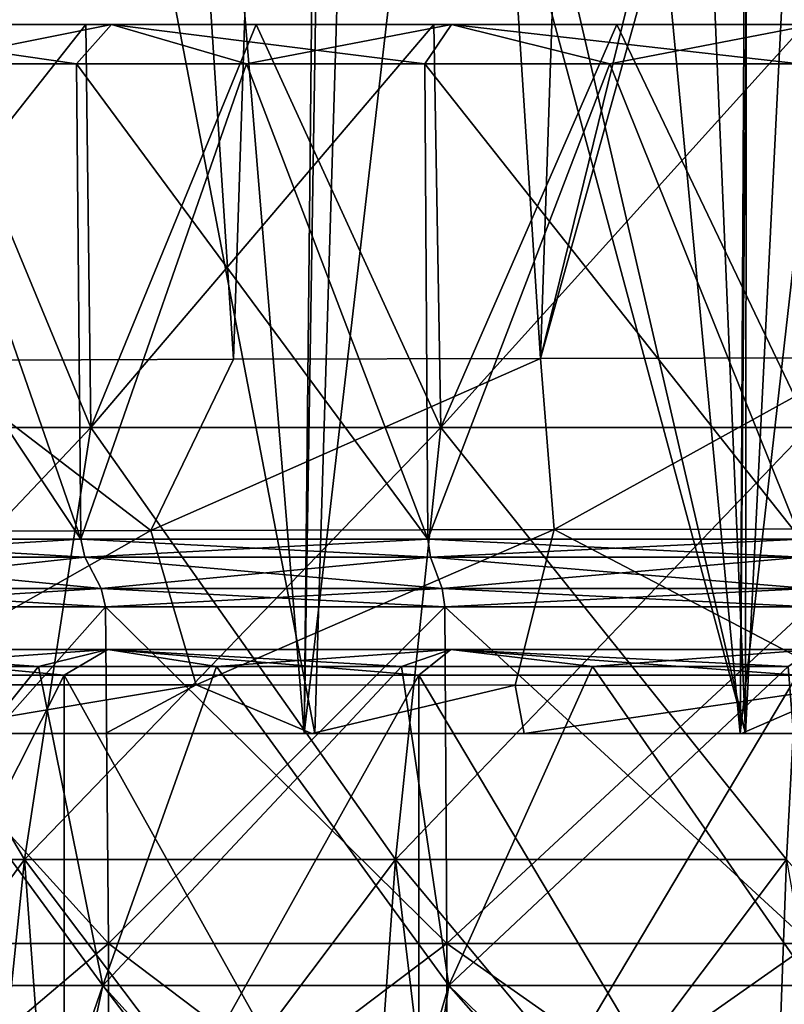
# Model space of a CAD drawing. Header units: millimetres. Extents: x -198 to 325, y 0 to 239.
# Tile 72 of 256: x -8.89 to -3.07, y 45.54 to 53.04. Entities that reach past the tile are written whole.
import ezdxf

# ---------------------------------------------------------------- set-up
doc = ezdxf.new("R2010")
doc.units = ezdxf.units.MM
doc.header["$LTSCALE"] = 65.185185
for name, color, linetype in [('1', 7, 'CONTINUOUS'), ('13', 7, 'CONTINUOUS'), ('1374', 7, 'CONTINUOUS'), ('1376', 7, 'CONTINUOUS'), ('1404', 7, 'CONTINUOUS'), ('1413', 7, 'CONTINUOUS'), ('1886', 7, 'CONTINUOUS'), ('1891', 7, 'CONTINUOUS'), ('1892', 7, 'CONTINUOUS'), ('2', 7, 'CONTINUOUS'), ('284', 7, 'CONTINUOUS'), ('287', 7, 'CONTINUOUS'), ('288', 7, 'CONTINUOUS'), ('292', 7, 'CONTINUOUS'), ('298', 7, 'CONTINUOUS'), ('302', 7, 'CONTINUOUS'), ('304', 7, 'CONTINUOUS'), ('6', 7, 'CONTINUOUS'), ('7', 7, 'CONTINUOUS')]:
    doc.layers.add(name, color=color, linetype=linetype)

msp = doc.modelspace()

# ---------------------------------------------------------------- linework, layer by layer
at = {"layer": '1', "color": 7, "linetype": 'CONTINUOUS'}
for points in [[(-10.5097, 46, 11.5285), (-8.2123, 46, 13.2634), (-10.5097, 44.0536, 11.5285), (-10.5097, 46, 11.5285)], [(-10.5097, 44.0536, 11.5285), (-8.2123, 46, 13.2634), (-8.2123, 44.0536, 13.2634), (-10.5097, 44.0536, 11.5285)], [(-8.2123, 46, -13.2634), (-10.5097, 46, -11.5285), (-8.2123, 44.0536, -13.2634), (-8.2123, 46, -13.2634)], [(-8.2123, 44.0536, -13.2634), (-10.5097, 46, -11.5285), (-10.5097, 44.0536, -11.5285), (-8.2123, 44.0536, -13.2634)], [(-8.2123, 46, 13.2634), (-5.6354, 46, 14.5466), (-8.2123, 44.0536, 13.2634), (-8.2123, 46, 13.2634)], [(-8.2123, 44.0536, 13.2634), (-5.6354, 46, 14.5466), (-5.6354, 44.0536, 14.5466), (-8.2123, 44.0536, 13.2634)], [(-5.6354, 46, -14.5466), (-8.2123, 46, -13.2634), (-5.6354, 44.0536, -14.5466), (-5.6354, 46, -14.5466)], [(-5.6354, 44.0536, -14.5466), (-8.2123, 46, -13.2634), (-8.2123, 44.0536, -13.2634), (-5.6354, 44.0536, -14.5466)], [(-5.6354, 46, 14.5466), (-2.8665, 46, 15.3344), (-5.6354, 44.0536, 14.5466), (-5.6354, 46, 14.5466)], [(-5.6354, 44.0536, 14.5466), (-2.8665, 46, 15.3344), (-2.8665, 44.0536, 15.3344), (-5.6354, 44.0536, 14.5466)], [(-2.8665, 46, -15.3344), (-5.6354, 46, -14.5466), (-2.8665, 44.0536, -15.3344), (-2.8665, 46, -15.3344)], [(-2.8665, 44.0536, -15.3344), (-5.6354, 46, -14.5466), (-5.6354, 44.0536, -14.5466), (-2.8665, 44.0536, -15.3344)]]:
    msp.add_3dface(points, dxfattribs=at)
at = {"layer": '13', "color": 7, "linetype": 'CONTINUOUS'}
for points in [[(-8.55, 48.0433, -14.809), (-10.9917, 48.0433, -13.0993), (-10.605, 48.2404, -13.6253), (-8.55, 48.0433, -14.809)], [(-10.9917, 48.0433, 13.0993), (-8.55, 48.0433, 14.809), (-10.605, 48.2404, 13.6253), (-10.9917, 48.0433, 13.0993)], [(-10.031, 48.1102, 14.3257), (-10.605, 48.2404, 13.6253), (-8.2177, 48.2404, 15.185), (-10.031, 48.1102, 14.3257)], [(-10.031, 48.1102, -14.3257), (-8.7443, 48.1102, -15.1455), (-10.605, 48.2404, -13.6253), (-10.031, 48.1102, -14.3257)], [(-8.7443, 48.1102, -15.1455), (-8.2177, 48.2404, -15.185), (-10.605, 48.2404, -13.6253), (-8.7443, 48.1102, -15.1455)], [(-8.2177, 48.2404, -15.185), (-8.55, 48.0433, -14.809), (-10.605, 48.2404, -13.6253), (-8.2177, 48.2404, -15.185)], [(-10.605, 48.2404, 13.6253), (-8.55, 48.0433, 14.809), (-8.2177, 48.2404, 15.185), (-10.605, 48.2404, 13.6253)], [(-8.7443, 48.1102, 15.1455), (-10.031, 48.1102, 14.3257), (-8.2177, 48.2404, 15.185), (-8.7443, 48.1102, 15.1455)], [(-7.391, 48.1102, 15.8499), (-8.7443, 48.1102, 15.1455), (-8.2177, 48.2404, 15.185), (-7.391, 48.1102, 15.8499)], [(-8.7443, 48.1102, -15.1455), (-7.391, 48.1102, -15.8499), (-8.2177, 48.2404, -15.185), (-8.7443, 48.1102, -15.1455)], [(-5.8486, 48.0433, -16.0687), (-8.55, 48.0433, -14.809), (-8.2177, 48.2404, -15.185), (-5.8486, 48.0433, -16.0687)], [(-8.55, 48.0433, 14.809), (-5.8486, 48.0433, 16.0687), (-8.2177, 48.2404, 15.185), (-8.55, 48.0433, 14.809)], [(-7.391, 48.1102, 15.8499), (-8.2177, 48.2404, 15.185), (-5.6063, 48.2404, 16.3305), (-7.391, 48.1102, 15.8499)], [(-7.391, 48.1102, -15.8499), (-5.9814, 48.1102, -16.4338), (-8.2177, 48.2404, -15.185), (-7.391, 48.1102, -15.8499)], [(-5.9814, 48.1102, -16.4338), (-5.6063, 48.2404, -16.3305), (-8.2177, 48.2404, -15.185), (-5.9814, 48.1102, -16.4338)], [(-5.6063, 48.2404, -16.3305), (-5.8486, 48.0433, -16.0687), (-8.2177, 48.2404, -15.185), (-5.6063, 48.2404, -16.3305)], [(-8.2177, 48.2404, 15.185), (-5.8486, 48.0433, 16.0687), (-5.6063, 48.2404, 16.3305), (-8.2177, 48.2404, 15.185)], [(-5.9814, 48.1102, 16.4338), (-7.391, 48.1102, 15.8499), (-5.6063, 48.2404, 16.3305), (-5.9814, 48.1102, 16.4338)], [(-4.5264, 48.1102, 16.8926), (-5.9814, 48.1102, 16.4338), (-5.6063, 48.2404, 16.3305), (-4.5264, 48.1102, 16.8926)], [(-5.9814, 48.1102, -16.4338), (-4.5264, 48.1102, -16.8926), (-5.6063, 48.2404, -16.3305), (-5.9814, 48.1102, -16.4338)], [(-2.9694, 48.0433, -16.8402), (-5.8486, 48.0433, -16.0687), (-5.6063, 48.2404, -16.3305), (-2.9694, 48.0433, -16.8402)], [(-5.8486, 48.0433, 16.0687), (-2.9694, 48.0433, 16.8402), (-5.6063, 48.2404, 16.3305), (-5.8486, 48.0433, 16.0687)], [(-4.5264, 48.1102, 16.8926), (-5.6063, 48.2404, 16.3305), (-2.8419, 48.2404, 17.0306), (-4.5264, 48.1102, 16.8926)], [(-4.5264, 48.1102, -16.8926), (-3.0369, 48.1102, -17.2228), (-5.6063, 48.2404, -16.3305), (-4.5264, 48.1102, -16.8926)], [(-3.0369, 48.1102, -17.2228), (-2.8419, 48.2404, -17.0306), (-5.6063, 48.2404, -16.3305), (-3.0369, 48.1102, -17.2228)], [(-2.8419, 48.2404, -17.0306), (-2.9694, 48.0433, -16.8402), (-5.6063, 48.2404, -16.3305), (-2.8419, 48.2404, -17.0306)], [(-5.6063, 48.2404, 16.3305), (-2.9694, 48.0433, 16.8402), (-2.8419, 48.2404, 17.0306), (-5.6063, 48.2404, 16.3305)], [(-3.0369, 48.1102, 17.2228), (-4.5264, 48.1102, 16.8926), (-2.8419, 48.2404, 17.0306), (-3.0369, 48.1102, 17.2228)]]:
    msp.add_3dface(points, dxfattribs=at)
at = {"layer": '1374', "color": 7, "linetype": 'CONTINUOUS'}
for points in [[(-6.6415, 47.6, 20.7117), (-9.7597, 47.6, 19.4382), (-6.6644, 47.6, 19.6452), (-6.6415, 47.6, 20.7117)], [(-6.6644, 47.6, 19.6452), (-9.7597, 47.6, 19.4382), (-8.2358, 47.6, 19.0377), (-6.6644, 47.6, 19.6452)], [(-8.2358, 47.6, 19.0377), (-9.7597, 47.6, 19.4382), (-9.754, 47.6, 18.3016), (-8.2358, 47.6, 19.0377)], [(-5.0481, 47.6, 20.1229), (-6.6415, 47.6, 20.7117), (-6.6644, 47.6, 19.6452), (-5.0481, 47.6, 20.1229)], [(-3.3618, 47.6, 21.4887), (-6.6415, 47.6, 20.7117), (-3.3935, 47.6, 20.468), (-3.3618, 47.6, 21.4887)], [(-3.3935, 47.6, 20.468), (-6.6415, 47.6, 20.7117), (-5.0481, 47.6, 20.1229), (-3.3935, 47.6, 20.468)], [(-1.7167, 47.6, 20.6781), (-3.3618, 47.6, 21.4887), (-3.3935, 47.6, 20.468), (-1.7167, 47.6, 20.6781)], [(-0.0005, 47.6, 21.7498), (-3.3618, 47.6, 21.4887), (-0.0342, 47.6, 20.7495), (-0.0005, 47.6, 21.7498)], [(-0.0342, 47.6, 20.7495), (-3.3618, 47.6, 21.4887), (-1.7167, 47.6, 20.6781), (-0.0342, 47.6, 20.7495)]]:
    msp.add_3dface(points, dxfattribs=at)
at = {"layer": '1376', "color": 7, "linetype": 'CONTINUOUS'}
for points in [[(-5.897, 58.5614, 20.9072), (-3.3618, 47.6, 21.4887), (-3.8258, 58.5838, 21.3993), (-5.897, 58.5614, 20.9072)], [(-3.8258, 58.5838, 21.3993), (-3.3618, 47.6, 21.4887), (-3.3504, 58.5875, 21.4816), (-3.8258, 58.5838, 21.3993)], [(-3.3504, 58.5875, 21.4816), (-3.3618, 47.6, 21.4887), (-2.8635, 57.5875, 21.5549), (-3.3504, 58.5875, 21.4816)], [(-9.6439, 58.5647, 19.4136), (-9.7597, 47.6, 19.4382), (-8.7381, 58.5154, 19.8525), (-9.6439, 58.5647, 19.4136)], [(-9.7597, 47.6, 19.4382), (-6.6415, 47.6, 20.7117), (-8.7381, 58.5154, 19.8525), (-9.7597, 47.6, 19.4382)], [(-8.7381, 58.5154, 19.8525), (-6.6415, 47.6, 20.7117), (-6.3085, 58.5559, 20.7826), (-8.7381, 58.5154, 19.8525)], [(-6.6415, 47.6, 20.7117), (-3.3618, 47.6, 21.4887), (-6.3085, 58.5559, 20.7826), (-6.6415, 47.6, 20.7117)], [(-6.3085, 58.5559, 20.7826), (-3.3618, 47.6, 21.4887), (-5.897, 58.5614, 20.9072), (-6.3085, 58.5559, 20.7826)], [(-3.3618, 47.6, 21.4887), (-0.0005, 47.6, 21.7498), (-2.8635, 57.5875, 21.5549), (-3.3618, 47.6, 21.4887)]]:
    msp.add_3dface(points, dxfattribs=at)
at = {"layer": '1404', "color": 7, "linetype": 'CONTINUOUS'}
for points in [[(-4.1087, 74.5298, 19.2745), (-4.9229, 50.4568, 19.1199), (-6.4722, 74.4268, 18.5504), (-4.1087, 74.5298, 19.2745)], [(-2.5343, 60.1807, 19.5789), (-4.9229, 50.4568, 19.1199), (-4.1087, 74.5298, 19.2745), (-2.5343, 60.1807, 19.5789)], [(-6.4722, 74.4268, 18.5504), (-7.2604, 50.4502, 18.3539), (-8.8124, 74.2811, 17.4611), (-6.4722, 74.4268, 18.5504)], [(-4.9229, 50.4568, 19.1199), (-7.2604, 50.4502, 18.3539), (-6.4722, 74.4268, 18.5504), (-4.9229, 50.4568, 19.1199)], [(-9.5836, 50.4409, 17.2429), (-11.6338, 50.4307, 15.9179), (-8.8124, 74.2811, 17.4611), (-9.5836, 50.4409, 17.2429)], [(-8.8124, 74.2811, 17.4611), (-11.6338, 50.4307, 15.9179), (-11.338, 74.0774, 15.7846), (-8.8124, 74.2811, 17.4611)], [(-7.2604, 50.4502, 18.3539), (-9.5836, 50.4409, 17.2429), (-8.8124, 74.2811, 17.4611), (-7.2604, 50.4502, 18.3539)], [(-2.5343, 60.1807, 19.5789), (-2.5358, 59.0257, 19.5794), (-4.9229, 50.4568, 19.1199), (-2.5343, 60.1807, 19.5789)], [(-4.9229, 50.4568, 19.1199), (-2.5358, 59.0257, 19.5794), (-2.453, 50.4608, 19.5949), (-4.9229, 50.4568, 19.1199)]]:
    msp.add_3dface(points, dxfattribs=at)
at = {"layer": '1413', "color": 7, "linetype": 'CONTINUOUS'}
for points in [[(-7.5457, 47.9694, 19.0574), (-9.754, 47.6, 18.3016), (-9.9613, 47.9715, 17.9044), (-7.5457, 47.9694, 19.0574)], [(-8.2358, 47.6, 19.0377), (-9.754, 47.6, 18.3016), (-7.5457, 47.9694, 19.0574), (-8.2358, 47.6, 19.0377)], [(-6.6644, 47.6, 19.6452), (-8.2358, 47.6, 19.0377), (-7.5457, 47.9694, 19.0574), (-6.6644, 47.6, 19.6452)], [(-5.1168, 47.9677, 19.8521), (-6.6644, 47.6, 19.6452), (-7.5457, 47.9694, 19.0574), (-5.1168, 47.9677, 19.8521)], [(-5.0481, 47.6, 20.1229), (-6.6644, 47.6, 19.6452), (-5.1168, 47.9677, 19.8521), (-5.0481, 47.6, 20.1229)], [(-2.549, 47.9664, 20.3449), (-5.0481, 47.6, 20.1229), (-5.1168, 47.9677, 19.8521), (-2.549, 47.9664, 20.3449)], [(-3.3935, 47.6, 20.468), (-5.0481, 47.6, 20.1229), (-2.549, 47.9664, 20.3449), (-3.3935, 47.6, 20.468)], [(-1.7167, 47.6, 20.6781), (-3.3935, 47.6, 20.468), (-2.549, 47.9664, 20.3449), (-1.7167, 47.6, 20.6781)]]:
    msp.add_3dface(points, dxfattribs=at)
at = {"layer": '1886', "color": 7, "linetype": 'CONTINUOUS'}
for points in [[(-10.7501, 49.1339, 16.779), (-9.5836, 50.4409, 17.2429), (-7.8898, 49.1452, 18.308), (-10.7501, 49.1339, 16.779)], [(-9.5836, 50.4409, 17.2429), (-7.2604, 50.4502, 18.3539), (-7.8898, 49.1452, 18.308), (-9.5836, 50.4409, 17.2429)], [(-7.2604, 50.4502, 18.3539), (-4.9229, 50.4568, 19.1199), (-7.8898, 49.1452, 18.308), (-7.2604, 50.4502, 18.3539)], [(-7.8898, 49.1452, 18.308), (-4.9229, 50.4568, 19.1199), (-4.82, 49.1535, 19.3481), (-7.8898, 49.1452, 18.308)], [(-4.9229, 50.4568, 19.1199), (-2.453, 50.4608, 19.5949), (-4.82, 49.1535, 19.3481), (-4.9229, 50.4568, 19.1199)], [(-4.82, 49.1535, 19.3481), (-2.453, 50.4608, 19.5949), (-1.62, 49.1579, 19.8764), (-4.82, 49.1535, 19.3481)], [(-9.9613, 47.9715, 17.9044), (-10.7501, 49.1339, 16.779), (-7.8898, 49.1452, 18.308), (-9.9613, 47.9715, 17.9044)], [(-7.5457, 47.9694, 19.0574), (-9.9613, 47.9715, 17.9044), (-7.8898, 49.1452, 18.308), (-7.5457, 47.9694, 19.0574)], [(-7.5457, 47.9694, 19.0574), (-7.8898, 49.1452, 18.308), (-4.82, 49.1535, 19.3481), (-7.5457, 47.9694, 19.0574)], [(-5.1168, 47.9677, 19.8521), (-7.5457, 47.9694, 19.0574), (-4.82, 49.1535, 19.3481), (-5.1168, 47.9677, 19.8521)], [(-2.549, 47.9664, 20.3449), (-5.1168, 47.9677, 19.8521), (-4.82, 49.1535, 19.3481), (-2.549, 47.9664, 20.3449)], [(-2.549, 47.9664, 20.3449), (-4.82, 49.1535, 19.3481), (-1.62, 49.1579, 19.8764), (-2.549, 47.9664, 20.3449)]]:
    msp.add_3dface(points, dxfattribs=at)
at = {"layer": '1891', "color": 7, "linetype": 'CONTINUOUS'}
for points in [[(-9.4204, 77.6, -18.4884), (-6.412, 77.6, -19.7344), (-9.8742, 47.6, -19.3794), (-9.4204, 77.6, -18.4884)], [(-9.8742, 47.6, -19.3794), (-6.412, 77.6, -19.7344), (-6.7211, 47.6, -20.6855), (-9.8742, 47.6, -19.3794)], [(-6.412, 77.6, -19.7344), (-3.2459, 77.6, -20.4946), (-6.7211, 47.6, -20.6855), (-6.412, 77.6, -19.7344)], [(-6.7211, 47.6, -20.6855), (-3.2459, 77.6, -20.4946), (-3.4026, 47.6, -21.4822), (-6.7211, 47.6, -20.6855)], [(-3.2459, 77.6, -20.4946), (0, 77.6, -20.75), (-3.4026, 47.6, -21.4822), (-3.2459, 77.6, -20.4946)], [(-3.4026, 47.6, -21.4822), (0, 77.6, -20.75), (0, 47.6, -21.75), (-3.4026, 47.6, -21.4822)]]:
    msp.add_3dface(points, dxfattribs=at)
at = {"layer": '1892', "color": 7, "linetype": 'CONTINUOUS'}
for points in [[(-9.8745, 47.6, 19.3802), (-6.7226, 47.6, 20.6856), (-9.2007, 77.6, 19.4959), (-9.8745, 47.6, 19.3802)], [(-9.2007, 77.6, 19.4959), (-6.7226, 47.6, 20.6856), (-6.2469, 77.6, 20.7415), (-9.2007, 77.6, 19.4959)], [(-6.7226, 47.6, 20.6856), (-3.4037, 47.6, 21.4822), (-6.2469, 77.6, 20.7415), (-6.7226, 47.6, 20.6856)], [(-6.2469, 77.6, 20.7415), (-3.4037, 47.6, 21.4822), (-3.1613, 77.6, 21.4963), (-6.2469, 77.6, 20.7415)], [(-3.4037, 47.6, 21.4822), (-0.0005, 47.6, 21.75), (-3.1613, 77.6, 21.4963), (-3.4037, 47.6, 21.4822)], [(-3.1613, 77.6, 21.4963), (-0.0005, 47.6, 21.75), (-0.005, 77.6, 21.75), (-3.1613, 77.6, 21.4963)]]:
    msp.add_3dface(points, dxfattribs=at)
at = {"layer": '2', "color": 7, "linetype": 'CONTINUOUS'}
for points in [[(-9.6185, 53, -13.7379), (-8.3857, 53, -14.5233), (-10.8067, 49.9312, -14.8741), (-9.6185, 53, -13.7379)], [(-10.8067, 49.9312, -14.8741), (-8.3857, 53, -14.5233), (-8.3468, 49.9312, -16.3815), (-10.8067, 49.9312, -14.8741)], [(-8.3468, 49.9312, 16.3815), (-9.6185, 53, 13.7379), (-10.8067, 49.9312, 14.8741), (-8.3468, 49.9312, 16.3815)], [(-8.3857, 53, 14.5233), (-9.6185, 53, 13.7379), (-8.3468, 49.9312, 16.3815), (-8.3857, 53, 14.5233)], [(-8.3857, 53, -14.5233), (-7.0872, 53, -15.1994), (-8.3468, 49.9312, -16.3815), (-8.3857, 53, -14.5233)], [(-7.0872, 53, 15.1994), (-8.3857, 53, 14.5233), (-8.3468, 49.9312, 16.3815), (-7.0872, 53, 15.1994)], [(-7.0872, 53, -15.1994), (-5.7356, 53, -15.7591), (-8.3468, 49.9312, -16.3815), (-7.0872, 53, -15.1994)], [(-8.3468, 49.9312, -16.3815), (-5.7356, 53, -15.7591), (-5.6814, 49.9312, -17.4855), (-8.3468, 49.9312, -16.3815)], [(-5.6814, 49.9312, 17.4855), (-7.0872, 53, 15.1994), (-8.3468, 49.9312, 16.3815), (-5.6814, 49.9312, 17.4855)], [(-5.7356, 53, 15.7591), (-7.0872, 53, 15.1994), (-5.6814, 49.9312, 17.4855), (-5.7356, 53, 15.7591)], [(-5.7356, 53, -15.7591), (-4.3412, 53, -16.1988), (-5.6814, 49.9312, -17.4855), (-5.7356, 53, -15.7591)], [(-4.3412, 53, 16.1988), (-5.7356, 53, 15.7591), (-5.6814, 49.9312, 17.4855), (-4.3412, 53, 16.1988)], [(-4.3412, 53, -16.1988), (-2.9114, 53, -16.5158), (-5.6814, 49.9312, -17.4855), (-4.3412, 53, -16.1988)], [(-5.6814, 49.9312, -17.4855), (-2.9114, 53, -16.5158), (-2.8761, 49.9312, -18.159), (-5.6814, 49.9312, -17.4855)], [(-2.8761, 49.9312, 18.159), (-4.3412, 53, 16.1988), (-5.6814, 49.9312, 17.4855), (-2.8761, 49.9312, 18.159)], [(-2.9114, 53, 16.5158), (-4.3412, 53, 16.1988), (-2.8761, 49.9312, 18.159), (-2.9114, 53, 16.5158)], [(-8.8527, 46.64, 17.3743), (-10.8067, 49.9312, 14.8741), (-11.4616, 46.64, 15.7756), (-8.8527, 46.64, 17.3743)], [(-10.8067, 49.9312, -14.8741), (-8.3468, 49.9312, -16.3815), (-11.4616, 46.64, -15.7756), (-10.8067, 49.9312, -14.8741)], [(-11.4616, 46.64, -15.7756), (-8.3468, 49.9312, -16.3815), (-8.8527, 46.64, -17.3743), (-11.4616, 46.64, -15.7756)], [(-8.3468, 49.9312, 16.3815), (-10.8067, 49.9312, 14.8741), (-8.8527, 46.64, 17.3743), (-8.3468, 49.9312, 16.3815)], [(-6.0257, 46.64, 18.5453), (-8.3468, 49.9312, 16.3815), (-8.8527, 46.64, 17.3743), (-6.0257, 46.64, 18.5453)], [(-8.3468, 49.9312, -16.3815), (-5.6814, 49.9312, -17.4855), (-8.8527, 46.64, -17.3743), (-8.3468, 49.9312, -16.3815)], [(-8.8527, 46.64, -17.3743), (-5.6814, 49.9312, -17.4855), (-6.0257, 46.64, -18.5453), (-8.8527, 46.64, -17.3743)], [(-5.6814, 49.9312, 17.4855), (-8.3468, 49.9312, 16.3815), (-6.0257, 46.64, 18.5453), (-5.6814, 49.9312, 17.4855)], [(-3.0504, 46.64, 19.2596), (-5.6814, 49.9312, 17.4855), (-6.0257, 46.64, 18.5453), (-3.0504, 46.64, 19.2596)], [(-5.6814, 49.9312, -17.4855), (-2.8761, 49.9312, -18.159), (-6.0257, 46.64, -18.5453), (-5.6814, 49.9312, -17.4855)], [(-6.0257, 46.64, -18.5453), (-2.8761, 49.9312, -18.159), (-3.0504, 46.64, -19.2596), (-6.0257, 46.64, -18.5453)], [(-2.8761, 49.9312, 18.159), (-5.6814, 49.9312, 17.4855), (-3.0504, 46.64, 19.2596), (-2.8761, 49.9312, 18.159)], [(-8.8527, 46.64, 17.3743), (-11.4616, 46.64, 15.7756), (-9.2078, 43.2179, 17.8461), (-8.8527, 46.64, 17.3743)], [(-11.4616, 46.64, -15.7756), (-8.8527, 46.64, -17.3743), (-11.3579, 43.2179, -16.561), (-11.4616, 46.64, -15.7756)], [(-11.3579, 43.2179, -16.561), (-8.8527, 46.64, -17.3743), (-8.5966, 43.2179, -18.1485), (-11.3579, 43.2179, -16.561)], [(-6.2703, 43.2179, 19.0775), (-8.8527, 46.64, 17.3743), (-9.2078, 43.2179, 17.8461), (-6.2703, 43.2179, 19.0775)], [(-6.0257, 46.64, 18.5453), (-8.8527, 46.64, 17.3743), (-6.2703, 43.2179, 19.0775), (-6.0257, 46.64, 18.5453)], [(-8.8527, 46.64, -17.3743), (-6.0257, 46.64, -18.5453), (-8.5966, 43.2179, -18.1485), (-8.8527, 46.64, -17.3743)], [(-8.5966, 43.2179, -18.1485), (-6.0257, 46.64, -18.5453), (-5.619, 43.2179, -19.2794), (-8.5966, 43.2179, -18.1485)], [(-3.1751, 43.2179, 19.829), (-6.0257, 46.64, 18.5453), (-6.2703, 43.2179, 19.0775), (-3.1751, 43.2179, 19.829)], [(-3.0504, 46.64, 19.2596), (-6.0257, 46.64, 18.5453), (-3.1751, 43.2179, 19.829), (-3.0504, 46.64, 19.2596)], [(-6.0257, 46.64, -18.5453), (-3.0504, 46.64, -19.2596), (-5.619, 43.2179, -19.2794), (-6.0257, 46.64, -18.5453)], [(-5.619, 43.2179, -19.2794), (-3.0504, 46.64, -19.2596), (-2.5, 43.5, -19.898), (-5.619, 43.2179, -19.2794)], [(0, 43.2179, 20.0816), (-3.0504, 46.64, 19.2596), (-3.1751, 43.2179, 19.829), (0, 43.2179, 20.0816)]]:
    msp.add_3dface(points, dxfattribs=at)
at = {"layer": '284', "color": 7, "linetype": 'CONTINUOUS'}
for points in [[(-10.7406, 48.9429, 11.7819), (-8.3928, 48.9429, 13.5549), (-10.5793, 48.7033, 11.6049), (-10.7406, 48.9429, 11.7819)], [(-8.3928, 48.9429, -13.5549), (-10.7406, 48.9429, -11.7819), (-8.2667, 48.7033, -13.3513), (-8.3928, 48.9429, -13.5549)], [(-8.2667, 48.7033, -13.3513), (-10.7406, 48.9429, -11.7819), (-10.5792, 48.7033, -11.6049), (-8.2667, 48.7033, -13.3513)], [(-10.5793, 48.7033, 11.6049), (-8.3928, 48.9429, 13.5549), (-8.2667, 48.7033, 13.3512), (-10.5793, 48.7033, 11.6049)], [(-8.3928, 48.9429, 13.5549), (-5.7592, 48.9429, 14.8663), (-8.2667, 48.7033, 13.3512), (-8.3928, 48.9429, 13.5549)], [(-5.7592, 48.9429, -14.8663), (-8.3928, 48.9429, -13.5549), (-5.6727, 48.7033, -14.6429), (-5.7592, 48.9429, -14.8663)], [(-5.6727, 48.7033, -14.6429), (-8.3928, 48.9429, -13.5549), (-8.2667, 48.7033, -13.3513), (-5.6727, 48.7033, -14.6429)], [(-8.2667, 48.7033, 13.3512), (-5.7592, 48.9429, 14.8663), (-5.6727, 48.7033, 14.6429), (-8.2667, 48.7033, 13.3512)], [(-5.7592, 48.9429, 14.8663), (-2.9295, 48.9429, 15.6714), (-5.6727, 48.7033, 14.6429), (-5.7592, 48.9429, 14.8663)], [(-2.9295, 48.9429, -15.6714), (-5.7592, 48.9429, -14.8663), (-2.8854, 48.7033, -15.436), (-2.9295, 48.9429, -15.6714)], [(-2.8854, 48.7033, -15.436), (-5.7592, 48.9429, -14.8663), (-5.6727, 48.7033, -14.6429), (-2.8854, 48.7033, -15.436)], [(-5.6727, 48.7033, 14.6429), (-2.9295, 48.9429, 15.6714), (-2.8855, 48.7033, 15.4359), (-5.6727, 48.7033, 14.6429)]]:
    msp.add_3dface(points, dxfattribs=at)
at = {"layer": '287', "color": 7, "linetype": 'CONTINUOUS'}
for points in [[(-10.7801, 49.0808, -11.8252), (-8.4237, 49.0808, -13.6047), (-10.8226, 52.7, -11.8719), (-10.7801, 49.0808, -11.8252)], [(-10.8226, 52.7, -11.8719), (-8.4237, 49.0808, -13.6047), (-9.681, 52.7, -12.8198), (-10.8226, 52.7, -11.8719)], [(-8.4236, 49.0808, 13.6047), (-10.7801, 49.0808, 11.8252), (-9.681, 52.7, 12.8198), (-8.4236, 49.0808, 13.6047)], [(-9.681, 52.7, -12.8198), (-8.4237, 49.0808, -13.6047), (-8.4569, 52.7, -13.6584), (-9.681, 52.7, -12.8198)], [(-8.4569, 52.7, 13.6584), (-8.4236, 49.0808, 13.6047), (-9.681, 52.7, 12.8198), (-8.4569, 52.7, 13.6584)], [(-8.4237, 49.0808, -13.6047), (-5.7804, 49.0808, -14.9209), (-8.4569, 52.7, -13.6584), (-8.4237, 49.0808, -13.6047)], [(-8.4569, 52.7, -13.6584), (-5.7804, 49.0808, -14.9209), (-7.1605, 52.7, -14.3805), (-8.4569, 52.7, -13.6584)], [(-7.1605, 52.7, 14.3805), (-8.4236, 49.0808, 13.6047), (-8.4569, 52.7, 13.6584), (-7.1605, 52.7, 14.3805)], [(-5.7804, 49.0808, 14.9209), (-8.4236, 49.0808, 13.6047), (-7.1605, 52.7, 14.3805), (-5.7804, 49.0808, 14.9209)], [(-7.1605, 52.7, -14.3805), (-5.7804, 49.0808, -14.9209), (-5.8031, 52.7, -14.9798), (-7.1605, 52.7, -14.3805)], [(-5.8031, 52.7, 14.9798), (-5.7804, 49.0808, 14.9209), (-7.1605, 52.7, 14.3805), (-5.8031, 52.7, 14.9798)], [(-5.7804, 49.0808, -14.9209), (-2.9402, 49.0808, -15.729), (-5.8031, 52.7, -14.9798), (-5.7804, 49.0808, -14.9209)], [(-5.8031, 52.7, -14.9798), (-2.9402, 49.0808, -15.729), (-4.3962, 52.7, -15.4514), (-5.8031, 52.7, -14.9798)], [(-4.3962, 52.7, 15.4514), (-5.7804, 49.0808, 14.9209), (-5.8031, 52.7, 14.9798), (-4.3962, 52.7, 15.4514)], [(-2.9402, 49.0808, 15.729), (-5.7804, 49.0808, 14.9209), (-4.3962, 52.7, 15.4514), (-2.9402, 49.0808, 15.729)], [(-4.3962, 52.7, -15.4514), (-2.9402, 49.0808, -15.729), (-2.9517, 52.7, -15.7911), (-4.3962, 52.7, -15.4514)], [(-2.9517, 52.7, 15.7911), (-2.9402, 49.0808, 15.729), (-4.3962, 52.7, 15.4514), (-2.9517, 52.7, 15.7911)]]:
    msp.add_3dface(points, dxfattribs=at)
at = {"layer": '288', "color": 7, "linetype": 'CONTINUOUS'}
for points in [[(-10.7406, 48.9429, 11.7819), (-10.7801, 49.0808, 11.8252), (-8.4236, 49.0808, 13.6047), (-10.7406, 48.9429, 11.7819)], [(-10.7406, 48.9429, -11.7819), (-8.3928, 48.9429, -13.5549), (-10.7801, 49.0808, -11.8252), (-10.7406, 48.9429, -11.7819)], [(-8.3928, 48.9429, -13.5549), (-8.4237, 49.0808, -13.6047), (-10.7801, 49.0808, -11.8252), (-8.3928, 48.9429, -13.5549)], [(-8.3928, 48.9429, 13.5549), (-10.7406, 48.9429, 11.7819), (-8.4236, 49.0808, 13.6047), (-8.3928, 48.9429, 13.5549)], [(-8.3928, 48.9429, -13.5549), (-5.7592, 48.9429, -14.8663), (-8.4237, 49.0808, -13.6047), (-8.3928, 48.9429, -13.5549)], [(-5.7592, 48.9429, -14.8663), (-5.7804, 49.0808, -14.9209), (-8.4237, 49.0808, -13.6047), (-5.7592, 48.9429, -14.8663)], [(-8.3928, 48.9429, 13.5549), (-8.4236, 49.0808, 13.6047), (-5.7804, 49.0808, 14.9209), (-8.3928, 48.9429, 13.5549)], [(-5.7592, 48.9429, 14.8663), (-8.3928, 48.9429, 13.5549), (-5.7804, 49.0808, 14.9209), (-5.7592, 48.9429, 14.8663)], [(-5.7592, 48.9429, 14.8663), (-5.7804, 49.0808, 14.9209), (-2.9402, 49.0808, 15.729), (-5.7592, 48.9429, 14.8663)], [(-5.7592, 48.9429, -14.8663), (-2.9295, 48.9429, -15.6714), (-5.7804, 49.0808, -14.9209), (-5.7592, 48.9429, -14.8663)], [(-2.9295, 48.9429, -15.6714), (-2.9402, 49.0808, -15.729), (-5.7804, 49.0808, -14.9209), (-2.9295, 48.9429, -15.6714)], [(-2.9295, 48.9429, 15.6714), (-5.7592, 48.9429, 14.8663), (-2.9402, 49.0808, 15.729), (-2.9295, 48.9429, 15.6714)]]:
    msp.add_3dface(points, dxfattribs=at)
at = {"layer": '292', "color": 7, "linetype": 'CONTINUOUS'}
for points in [[(-8.2359, 48.5654, 13.3015), (-10.5097, 46, 11.5285), (-10.5398, 48.5654, 11.5616), (-8.2359, 48.5654, 13.3015)], [(-10.5097, 46, -11.5285), (-8.2123, 46, -13.2634), (-10.5398, 48.5654, -11.5616), (-10.5097, 46, -11.5285)], [(-10.5398, 48.5654, -11.5616), (-8.2123, 46, -13.2634), (-8.2359, 48.5654, -13.3015), (-10.5398, 48.5654, -11.5616)], [(-8.2123, 46, 13.2634), (-10.5097, 46, 11.5285), (-8.2359, 48.5654, 13.3015), (-8.2123, 46, 13.2634)], [(-5.6515, 48.5654, 14.5883), (-8.2123, 46, 13.2634), (-8.2359, 48.5654, 13.3015), (-5.6515, 48.5654, 14.5883)], [(-8.2123, 46, -13.2634), (-5.6354, 46, -14.5466), (-8.2359, 48.5654, -13.3015), (-8.2123, 46, -13.2634)], [(-8.2359, 48.5654, -13.3015), (-5.6354, 46, -14.5466), (-5.6515, 48.5654, -14.5883), (-8.2359, 48.5654, -13.3015)], [(-5.6354, 46, 14.5466), (-8.2123, 46, 13.2634), (-5.6515, 48.5654, 14.5883), (-5.6354, 46, 14.5466)], [(-2.8747, 48.5654, 15.3784), (-5.6354, 46, 14.5466), (-5.6515, 48.5654, 14.5883), (-2.8747, 48.5654, 15.3784)], [(-5.6354, 46, -14.5466), (-2.8665, 46, -15.3344), (-5.6515, 48.5654, -14.5883), (-5.6354, 46, -14.5466)], [(-5.6515, 48.5654, -14.5883), (-2.8665, 46, -15.3344), (-2.8747, 48.5654, -15.3784), (-5.6515, 48.5654, -14.5883)], [(-2.8665, 46, 15.3344), (-5.6354, 46, 14.5466), (-2.8747, 48.5654, 15.3784), (-2.8665, 46, 15.3344)]]:
    msp.add_3dface(points, dxfattribs=at)
at = {"layer": '298', "color": 7, "linetype": 'CONTINUOUS'}
for points in [[(-10.5398, 48.5654, 11.5616), (-10.5793, 48.7033, 11.6049), (-8.2667, 48.7033, 13.3512), (-10.5398, 48.5654, 11.5616)], [(-10.5398, 48.5654, -11.5616), (-8.2359, 48.5654, -13.3015), (-10.5792, 48.7033, -11.6049), (-10.5398, 48.5654, -11.5616)], [(-8.2359, 48.5654, -13.3015), (-8.2667, 48.7033, -13.3513), (-10.5792, 48.7033, -11.6049), (-8.2359, 48.5654, -13.3015)], [(-8.2359, 48.5654, 13.3015), (-10.5398, 48.5654, 11.5616), (-8.2667, 48.7033, 13.3512), (-8.2359, 48.5654, 13.3015)], [(-8.2359, 48.5654, 13.3015), (-8.2667, 48.7033, 13.3512), (-5.6727, 48.7033, 14.6429), (-8.2359, 48.5654, 13.3015)], [(-8.2359, 48.5654, -13.3015), (-5.6515, 48.5654, -14.5883), (-8.2667, 48.7033, -13.3513), (-8.2359, 48.5654, -13.3015)], [(-5.6515, 48.5654, -14.5883), (-5.6727, 48.7033, -14.6429), (-8.2667, 48.7033, -13.3513), (-5.6515, 48.5654, -14.5883)], [(-5.6515, 48.5654, 14.5883), (-8.2359, 48.5654, 13.3015), (-5.6727, 48.7033, 14.6429), (-5.6515, 48.5654, 14.5883)], [(-5.6515, 48.5654, 14.5883), (-5.6727, 48.7033, 14.6429), (-2.8855, 48.7033, 15.4359), (-5.6515, 48.5654, 14.5883)], [(-5.6515, 48.5654, -14.5883), (-2.8747, 48.5654, -15.3784), (-5.6727, 48.7033, -14.6429), (-5.6515, 48.5654, -14.5883)], [(-2.8747, 48.5654, -15.3784), (-2.8854, 48.7033, -15.436), (-5.6727, 48.7033, -14.6429), (-2.8747, 48.5654, -15.3784)], [(-2.8747, 48.5654, 15.3784), (-5.6515, 48.5654, 14.5883), (-2.8855, 48.7033, 15.4359), (-2.8747, 48.5654, 15.3784)]]:
    msp.add_3dface(points, dxfattribs=at)
at = {"layer": '302', "color": 7, "linetype": 'CONTINUOUS'}
for points in [[(-9.6185, 53, -13.7379), (-10.7803, 53, -12.8465), (-8.188, 53, -14.181), (-9.6185, 53, -13.7379)], [(-8.188, 53, -14.181), (-10.7803, 53, -12.8465), (-10.5262, 53, -12.5438), (-8.188, 53, -14.181)], [(-10.5262, 53, 12.5438), (-9.6185, 53, 13.7379), (-8.188, 53, 14.181), (-10.5262, 53, 12.5438)], [(-8.3857, 53, -14.5233), (-9.6185, 53, -13.7379), (-8.188, 53, -14.181), (-8.3857, 53, -14.5233)], [(-9.6185, 53, 13.7379), (-8.3857, 53, 14.5233), (-8.188, 53, 14.181), (-9.6185, 53, 13.7379)], [(-7.0872, 53, -15.1994), (-8.3857, 53, -14.5233), (-5.6003, 53, -15.3876), (-7.0872, 53, -15.1994)], [(-5.6003, 53, -15.3876), (-8.3857, 53, -14.5233), (-8.188, 53, -14.181), (-5.6003, 53, -15.3876)], [(-8.3857, 53, 14.5233), (-7.0872, 53, 15.1994), (-8.188, 53, 14.181), (-8.3857, 53, 14.5233)], [(-8.188, 53, 14.181), (-7.0872, 53, 15.1994), (-5.6003, 53, 15.3876), (-8.188, 53, 14.181)], [(-5.7356, 53, -15.7591), (-7.0872, 53, -15.1994), (-5.6003, 53, -15.3876), (-5.7356, 53, -15.7591)], [(-7.0872, 53, 15.1994), (-5.7356, 53, 15.7591), (-5.6003, 53, 15.3876), (-7.0872, 53, 15.1994)], [(-4.3412, 53, -16.1988), (-5.7356, 53, -15.7591), (-2.8426, 53, -16.1265), (-4.3412, 53, -16.1988)], [(-2.8426, 53, -16.1265), (-5.7356, 53, -15.7591), (-5.6003, 53, -15.3876), (-2.8426, 53, -16.1265)], [(-5.7356, 53, 15.7591), (-4.3412, 53, 16.1988), (-2.8426, 53, 16.1265), (-5.7356, 53, 15.7591)], [(-5.6003, 53, 15.3876), (-5.7356, 53, 15.7591), (-2.8426, 53, 16.1265), (-5.6003, 53, 15.3876)], [(-2.9114, 53, -16.5158), (-4.3412, 53, -16.1988), (2.9114, 53, -16.5158), (-2.9114, 53, -16.5158)], [(2.9114, 53, -16.5158), (-4.3412, 53, -16.1988), (0, 53, -16.3752), (2.9114, 53, -16.5158)], [(0, 53, -16.3752), (-4.3412, 53, -16.1988), (-2.8426, 53, -16.1265), (0, 53, -16.3752)], [(-4.3412, 53, 16.1988), (-2.9114, 53, 16.5158), (0, 53, 16.3752), (-4.3412, 53, 16.1988)], [(-2.8426, 53, 16.1265), (-4.3412, 53, 16.1988), (0, 53, 16.3752), (-2.8426, 53, 16.1265)]]:
    msp.add_3dface(points, dxfattribs=at)
at = {"layer": '304', "color": 7, "linetype": 'CONTINUOUS'}
for points in [[(-9.681, 52.7, 12.8198), (-10.5262, 53, 12.5438), (-8.188, 53, 14.181), (-9.681, 52.7, 12.8198)], [(-9.681, 52.7, -12.8198), (-8.4569, 52.7, -13.6584), (-10.5262, 53, -12.5438), (-9.681, 52.7, -12.8198)], [(-8.4569, 52.7, -13.6584), (-8.188, 53, -14.181), (-10.5262, 53, -12.5438), (-8.4569, 52.7, -13.6584)], [(-8.4569, 52.7, 13.6584), (-9.681, 52.7, 12.8198), (-8.188, 53, 14.181), (-8.4569, 52.7, 13.6584)], [(-7.1605, 52.7, 14.3805), (-8.4569, 52.7, 13.6584), (-8.188, 53, 14.181), (-7.1605, 52.7, 14.3805)], [(-8.4569, 52.7, -13.6584), (-7.1605, 52.7, -14.3805), (-8.188, 53, -14.181), (-8.4569, 52.7, -13.6584)], [(-7.1605, 52.7, 14.3805), (-8.188, 53, 14.181), (-5.6003, 53, 15.3876), (-7.1605, 52.7, 14.3805)], [(-7.1605, 52.7, -14.3805), (-5.8031, 52.7, -14.9798), (-8.188, 53, -14.181), (-7.1605, 52.7, -14.3805)], [(-5.8031, 52.7, -14.9798), (-5.6003, 53, -15.3876), (-8.188, 53, -14.181), (-5.8031, 52.7, -14.9798)], [(-5.8031, 52.7, 14.9798), (-7.1605, 52.7, 14.3805), (-5.6003, 53, 15.3876), (-5.8031, 52.7, 14.9798)], [(-4.3962, 52.7, 15.4514), (-5.8031, 52.7, 14.9798), (-5.6003, 53, 15.3876), (-4.3962, 52.7, 15.4514)], [(-5.8031, 52.7, -14.9798), (-4.3962, 52.7, -15.4514), (-5.6003, 53, -15.3876), (-5.8031, 52.7, -14.9798)], [(-4.3962, 52.7, 15.4514), (-5.6003, 53, 15.3876), (-2.8426, 53, 16.1265), (-4.3962, 52.7, 15.4514)], [(-4.3962, 52.7, -15.4514), (-2.9517, 52.7, -15.7911), (-5.6003, 53, -15.3876), (-4.3962, 52.7, -15.4514)], [(-2.9517, 52.7, -15.7911), (-2.8426, 53, -16.1265), (-5.6003, 53, -15.3876), (-2.9517, 52.7, -15.7911)], [(-2.9517, 52.7, 15.7911), (-4.3962, 52.7, 15.4514), (-2.8426, 53, 16.1265), (-2.9517, 52.7, 15.7911)]]:
    msp.add_3dface(points, dxfattribs=at)
at = {"layer": '6', "color": 7, "linetype": 'CONTINUOUS'}
for points in [[(-8.2562, 45.6794, 16.2037), (-10.6894, 45.6794, 14.7126), (-8.7443, 48.1102, 15.1455), (-8.2562, 45.6794, 16.2037)], [(-8.7443, 48.1102, 15.1455), (-10.6894, 45.6794, 14.7126), (-10.031, 48.1102, 14.3257), (-8.7443, 48.1102, 15.1455)], [(-10.6894, 45.6794, -14.7126), (-8.2562, 45.6794, -16.2037), (-10.031, 48.1102, -14.3257), (-10.6894, 45.6794, -14.7126)], [(-10.031, 48.1102, -14.3257), (-8.2562, 45.6794, -16.2037), (-8.7443, 48.1102, -15.1455), (-10.031, 48.1102, -14.3257)], [(-7.391, 48.1102, 15.8499), (-8.2562, 45.6794, 16.2037), (-8.7443, 48.1102, 15.1455), (-7.391, 48.1102, 15.8499)], [(-8.7443, 48.1102, -15.1455), (-8.2562, 45.6794, -16.2037), (-7.391, 48.1102, -15.8499), (-8.7443, 48.1102, -15.1455)], [(-5.6197, 45.6794, 17.2958), (-8.2562, 45.6794, 16.2037), (-5.9814, 48.1102, 16.4338), (-5.6197, 45.6794, 17.2958)], [(-5.9814, 48.1102, 16.4338), (-8.2562, 45.6794, 16.2037), (-7.391, 48.1102, 15.8499), (-5.9814, 48.1102, 16.4338)], [(-8.2562, 45.6794, -16.2037), (-5.6197, 45.6794, -17.2958), (-7.391, 48.1102, -15.8499), (-8.2562, 45.6794, -16.2037)], [(-7.391, 48.1102, -15.8499), (-5.6197, 45.6794, -17.2958), (-5.9814, 48.1102, -16.4338), (-7.391, 48.1102, -15.8499)], [(-4.5264, 48.1102, 16.8926), (-5.6197, 45.6794, 17.2958), (-5.9814, 48.1102, 16.4338), (-4.5264, 48.1102, 16.8926)], [(-5.9814, 48.1102, -16.4338), (-5.6197, 45.6794, -17.2958), (-4.5264, 48.1102, -16.8926), (-5.9814, 48.1102, -16.4338)], [(-2.8449, 45.6794, 17.9619), (-5.6197, 45.6794, 17.2958), (-3.0369, 48.1102, 17.2228), (-2.8449, 45.6794, 17.9619)], [(-3.0369, 48.1102, 17.2228), (-5.6197, 45.6794, 17.2958), (-4.5264, 48.1102, 16.8926), (-3.0369, 48.1102, 17.2228)], [(-5.6197, 45.6794, -17.2958), (-2.8449, 45.6794, -17.9619), (-4.5264, 48.1102, -16.8926), (-5.6197, 45.6794, -17.2958)], [(-4.5264, 48.1102, -16.8926), (-2.8449, 45.6794, -17.9619), (-3.0369, 48.1102, -17.2228), (-4.5264, 48.1102, -16.8926)], [(-8.7895, 43.1812, 16.3679), (-11.3478, 43.1812, 14.7102), (-10.6894, 45.6794, 14.7126), (-8.7895, 43.1812, 16.3679)], [(-10.6894, 45.6794, -14.7126), (-9.1231, 43.1812, -16.1843), (-8.2562, 45.6794, -16.2037), (-10.6894, 45.6794, -14.7126)], [(-8.2562, 45.6794, 16.2037), (-8.7895, 43.1812, 16.3679), (-10.6894, 45.6794, 14.7126), (-8.2562, 45.6794, 16.2037)], [(-9.1231, 43.1812, -16.1843), (-6.3536, 43.1812, -17.4584), (-8.2562, 45.6794, -16.2037), (-9.1231, 43.1812, -16.1843)], [(-5.9945, 43.1812, 17.5849), (-8.7895, 43.1812, 16.3679), (-8.2562, 45.6794, 16.2037), (-5.9945, 43.1812, 17.5849)], [(-8.2562, 45.6794, -16.2037), (-6.3536, 43.1812, -17.4584), (-5.6197, 45.6794, -17.2958), (-8.2562, 45.6794, -16.2037)], [(-5.6197, 45.6794, 17.2958), (-5.9945, 43.1812, 17.5849), (-8.2562, 45.6794, 16.2037), (-5.6197, 45.6794, 17.2958)], [(-6.3536, 43.1812, -17.4584), (-3.4131, 43.1812, -18.2624), (-5.6197, 45.6794, -17.2958), (-6.3536, 43.1812, -17.4584)], [(-3.0382, 43.1812, 18.3285), (-5.9945, 43.1812, 17.5849), (-5.6197, 45.6794, 17.2958), (-3.0382, 43.1812, 18.3285)], [(-3.4131, 43.1812, -18.2624), (-3.7007, 43.5, -18.173), (-5.6197, 45.6794, -17.2958), (-3.4131, 43.1812, -18.2624)], [(-5.6197, 45.6794, -17.2958), (-3.7007, 43.5, -18.173), (-2.8449, 45.6794, -17.9619), (-5.6197, 45.6794, -17.2958)], [(-2.8449, 45.6794, 17.9619), (-3.0382, 43.1812, 18.3285), (-5.6197, 45.6794, 17.2958), (-2.8449, 45.6794, 17.9619)], [(-2.8449, 45.6794, -17.9619), (-3.7007, 43.5, -18.173), (-1.8597, 43.5, -18.4525), (-2.8449, 45.6794, -17.9619)]]:
    msp.add_3dface(points, dxfattribs=at)
at = {"layer": '7', "color": 7, "linetype": 'CONTINUOUS'}
for points in [[(-10.9917, 43.2, 13.0994), (-8.55, 43.2, 14.809), (-10.9917, 48.0433, 13.0993), (-10.9917, 43.2, 13.0994)], [(-10.9917, 48.0433, 13.0993), (-8.55, 43.2, 14.809), (-8.55, 48.0433, 14.809), (-10.9917, 48.0433, 13.0993)], [(-8.55, 43.2, -14.809), (-10.9917, 43.2, -13.0994), (-8.55, 48.0433, -14.809), (-8.55, 43.2, -14.809)], [(-8.55, 48.0433, -14.809), (-10.9917, 43.2, -13.0994), (-10.9917, 48.0433, -13.0993), (-8.55, 48.0433, -14.809)], [(-8.55, 43.2, 14.809), (-5.8485, 43.2, 16.0687), (-8.55, 48.0433, 14.809), (-8.55, 43.2, 14.809)], [(-8.55, 48.0433, 14.809), (-5.8485, 43.2, 16.0687), (-5.8486, 48.0433, 16.0687), (-8.55, 48.0433, 14.809)], [(-5.8485, 43.2, -16.0687), (-8.55, 43.2, -14.809), (-5.8486, 48.0433, -16.0687), (-5.8485, 43.2, -16.0687)], [(-5.8486, 48.0433, -16.0687), (-8.55, 43.2, -14.809), (-8.55, 48.0433, -14.809), (-5.8486, 48.0433, -16.0687)], [(-5.8485, 43.2, 16.0687), (-2.9694, 43.2, 16.8402), (-5.8486, 48.0433, 16.0687), (-5.8485, 43.2, 16.0687)], [(-5.8486, 48.0433, 16.0687), (-2.9694, 43.2, 16.8402), (-2.9694, 48.0433, 16.8402), (-5.8486, 48.0433, 16.0687)], [(-2.9694, 48.0433, -16.8402), (-5.8485, 43.2, -16.0687), (-5.8486, 48.0433, -16.0687), (-2.9694, 48.0433, -16.8402)], [(-2.9694, 43.2, -16.8402), (-5.8485, 43.2, -16.0687), (-2.9694, 48.0433, -16.8402), (-2.9694, 43.2, -16.8402)]]:
    msp.add_3dface(points, dxfattribs=at)

doc.saveas('drawing.dxf')
